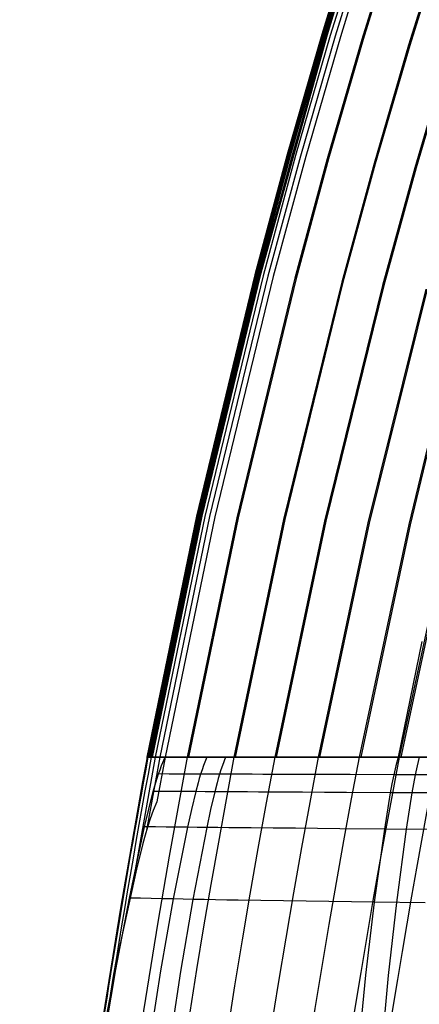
# Model space of a CAD drawing. Extents: x 112 to 670, y -274 to 273.
# Tile 19 of 84: x 112 to 130, y 15 to 59. Entities that reach past the tile are written whole.
import ezdxf

# ---------------------------------------------------------------- set-up
doc = ezdxf.new("R2010")
doc.units = 0
doc.layers.add('PREDEFINITO', color=7, linetype='CONTINUOUS')

msp = doc.modelspace()

# ---------------------------------------------------------------- linework, layer by layer
at = {"layer": 'PREDEFINITO'}
for p, q in [((127.55, 63.461, 267.36), (125.901, 58.085, 267.337)), ((127.565, 63.46, 263.691), (125.916, 58.084, 263.668)), ((127.599, 63.455, 262.514), (125.95, 58.08, 262.492)), ((127.605, 63.452, 268.546), (125.954, 58.078, 268.523)), ((127.65, 63.444, 269.077), (125.999, 58.071, 269.055)), ((127.713, 63.434, 269.487), (126.061, 58.063, 269.465)), ((127.742, 63.434, 258.653), (126.093, 58.062, 258.63)), ((127.787, 63.421, 269.783), (126.133, 58.052, 269.763)), ((127.79, 63.426, 257.474), (126.142, 58.056, 257.451)), ((127.942, 63.396, 270.189), (126.286, 58.032, 270.172)), ((128.161, 63.363, 270.501), (126.505, 58.003, 270.485)), ((128.396, 63.328, 270.61), (126.74, 57.974, 270.594)), ((129.345, 63.196, 224.81), (127.699, 57.859, 224.789)), ((129.404, 63.187, 223.633), (127.758, 57.852, 223.612)), ((131.432, 62.886, 181.146), (129.789, 57.596, 181.127)), ((131.488, 62.877, 179.969), (129.845, 57.589, 179.95)), ((125.916, 58.084, 263.668), (122.918, 47.305, 263.633)), ((125.95, 58.08, 262.492), (122.952, 47.302, 262.456)), ((126.093, 58.062, 258.63), (123.096, 47.29, 258.595)), ((126.142, 58.056, 257.451), (123.145, 47.286, 257.416)), ((125.901, 58.085, 267.337), (124.351, 52.699, 267.318)), ((125.954, 58.078, 268.523), (124.405, 52.693, 268.503)), ((125.999, 58.071, 269.055), (124.448, 52.688, 269.036)), ((126.061, 58.063, 269.465), (124.509, 52.681, 269.447)), ((126.133, 58.052, 269.763), (124.58, 52.673, 269.746)), ((126.286, 58.032, 270.172), (124.732, 52.656, 270.156)), ((126.505, 58.003, 270.485), (124.95, 52.633, 270.471)), ((126.74, 57.974, 270.594), (125.185, 52.609, 270.58)), ((127.699, 57.859, 224.789), (126.153, 52.513, 224.771)), ((127.758, 57.852, 223.612), (126.211, 52.507, 223.595)), ((129.789, 57.596, 181.127), (128.244, 52.295, 181.111)), ((129.845, 57.589, 179.95), (128.301, 52.289, 179.934)), ((131.612, 57.366, 143.598), (130.07, 52.105, 143.583)), ((131.671, 57.359, 142.421), (130.128, 52.099, 142.407)), ((124.351, 52.699, 267.318), (122.902, 47.306, 267.301)), ((124.405, 52.693, 268.503), (122.954, 47.301, 268.487)), ((124.448, 52.688, 269.036), (122.997, 47.297, 269.019)), ((124.509, 52.681, 269.447), (123.057, 47.292, 269.431)), ((124.58, 52.673, 269.746), (123.127, 47.286, 269.731)), ((124.732, 52.656, 270.156), (123.277, 47.273, 270.143)), ((124.95, 52.633, 270.471), (123.495, 47.254, 270.459)), ((125.185, 52.609, 270.58), (123.73, 47.235, 270.569)), ((126.153, 52.513, 224.771), (124.705, 47.158, 224.756)), ((126.211, 52.507, 223.595), (124.764, 47.153, 223.58)), ((128.244, 52.295, 181.111), (126.798, 46.985, 181.098)), ((128.301, 52.289, 179.934), (126.855, 46.981, 179.921)), ((130.07, 52.105, 143.583), (128.626, 46.835, 143.571)), ((130.128, 52.099, 142.407), (128.684, 46.83, 142.395)), ((122.902, 47.306, 267.301), (120.295, 36.506, 267.279)), ((122.918, 47.305, 263.633), (120.313, 36.505, 263.611)), ((122.952, 47.302, 262.456), (120.347, 36.504, 262.434)), ((122.954, 47.301, 268.487), (120.347, 36.504, 268.465)), ((122.997, 47.297, 269.019), (120.389, 36.502, 268.998)), ((123.057, 47.292, 269.431), (120.447, 36.499, 269.41)), ((123.096, 47.29, 258.595), (120.491, 36.498, 258.573)), ((123.127, 47.286, 269.731), (120.516, 36.496, 269.711)), ((123.145, 47.286, 257.416), (120.539, 36.496, 257.394)), ((123.277, 47.273, 270.143), (120.665, 36.49, 270.126)), ((123.495, 47.254, 270.459), (120.881, 36.481, 270.443)), ((123.73, 47.235, 270.569), (121.116, 36.472, 270.553)), ((124.705, 47.158, 224.756), (122.102, 36.433, 224.736)), ((124.764, 47.153, 223.58), (122.16, 36.431, 223.56)), ((126.798, 46.985, 181.098), (124.197, 36.348, 181.08)), ((126.855, 46.981, 179.921), (124.253, 36.346, 179.903)), ((128.626, 46.835, 143.571), (126.025, 36.275, 143.555)), ((128.684, 46.83, 142.395), (126.084, 36.272, 142.378)), ((130.566, 46.675, 105.3), (127.968, 36.196, 105.285)), ((130.627, 46.67, 104.123), (128.029, 36.194, 104.108)), ((131.049, 41.327, 72.143), (129.798, 36.122, 72.138)), ((131.119, 41.322, 70.97), (129.869, 36.119, 70.964)), ((120.295, 36.506, 267.279), (118.073, 25.703, 267.271)), ((120.313, 36.505, 263.611), (118.091, 25.703, 263.603)), ((120.347, 36.504, 268.465), (118.124, 25.703, 268.457)), ((120.347, 36.504, 262.434), (118.125, 25.703, 262.427)), ((120.389, 36.502, 268.998), (118.165, 25.703, 268.99)), ((120.447, 36.499, 269.41), (118.224, 25.703, 269.403)), ((120.491, 36.498, 258.573), (118.269, 25.703, 258.566)), ((120.516, 36.496, 269.711), (118.292, 25.703, 269.704)), ((120.539, 36.496, 257.394), (118.317, 25.703, 257.387)), ((120.665, 36.49, 270.126), (118.44, 25.703, 270.12)), ((120.881, 36.481, 270.443), (118.656, 25.703, 270.438)), ((121.116, 36.472, 270.553), (118.891, 25.703, 270.548)), ((122.102, 36.433, 224.736), (119.88, 25.703, 224.729)), ((122.16, 36.431, 223.56), (119.938, 25.703, 223.553)), ((124.197, 36.348, 181.08), (121.975, 25.703, 181.073)), ((124.253, 36.346, 179.903), (122.032, 25.703, 179.896)), ((126.025, 36.275, 143.555), (123.805, 25.703, 143.549)), ((126.084, 36.272, 142.378), (123.863, 25.703, 142.372)), ((127.968, 36.196, 105.285), (125.747, 25.703, 105.28)), ((128.029, 36.194, 104.108), (125.809, 25.703, 104.103)), ((129.798, 36.122, 72.138), (127.579, 25.703, 72.133)), ((129.869, 36.119, 70.964), (127.649, 25.703, 70.96)), ((131.591, 36.05, 42.712), (129.372, 25.703, 42.708)), ((131.66, 36.047, 41.529), (129.441, 25.703, 41.525)), ((130.388, 30.879, 271.604), (129.324, 25.703, 271.603)), ((118.44, 25.703, 270.12), (117.308, 19.318, 270.12)), ((118.091, 25.703, 263.603), (118.055, 25.703, 266.023)), ((118.055, 25.703, 266.023), (118.072, 25.703, 267.237)), ((118.269, 25.703, 258.566), (118.057, 25.703, 265.435)), ((118.057, 25.703, 265.435), (118.057, 25.703, 266.352)), ((118.057, 25.703, 266.352), (118.073, 25.703, 267.271)), ((118.656, 25.703, 270.438), (118.061, 22.427, 270.438)), ((118.072, 25.703, 267.237), (118.124, 25.703, 268.457)), ((118.073, 25.703, 267.271), (118.124, 25.703, 268.457)), ((118.269, 25.703, 258.566), (118.091, 25.703, 263.603)), ((118.124, 25.703, 268.457), (118.142, 25.703, 268.724)), ((118.124, 25.703, 268.457), (118.155, 25.703, 268.888)), ((118.142, 25.703, 268.724), (118.165, 25.703, 268.99)), ((118.155, 25.703, 268.888), (118.178, 25.703, 269.101)), ((118.165, 25.703, 268.99), (118.191, 25.703, 269.197)), ((118.178, 25.703, 269.101), (118.192, 25.703, 269.207)), ((118.191, 25.703, 269.197), (118.206, 25.703, 269.3)), ((118.192, 25.703, 269.207), (118.208, 25.703, 269.312)), ((118.206, 25.703, 269.3), (118.224, 25.703, 269.403)), ((118.208, 25.703, 269.312), (118.226, 25.703, 269.417)), ((118.224, 25.703, 269.403), (118.238, 25.703, 269.479)), ((118.226, 25.703, 269.417), (118.247, 25.703, 269.521)), ((118.238, 25.703, 269.479), (118.254, 25.703, 269.555)), ((118.247, 25.703, 269.521), (118.271, 25.703, 269.624)), ((118.254, 25.703, 269.555), (118.272, 25.703, 269.63)), ((130.15, 25.703, 29.904), (118.269, 25.703, 258.566)), ((130.111, 25.703, 30.493), (118.269, 25.703, 258.566)), ((118.271, 25.703, 269.624), (118.297, 25.703, 269.725)), ((118.272, 25.703, 269.63), (118.292, 25.703, 269.704)), ((118.292, 25.703, 269.704), (118.307, 25.703, 269.758)), ((118.297, 25.703, 269.725), (118.327, 25.703, 269.826)), ((118.307, 25.703, 269.758), (118.323, 25.703, 269.81)), ((118.323, 25.703, 269.81), (118.339, 25.703, 269.863)), ((118.327, 25.703, 269.826), (118.344, 25.703, 269.876)), ((118.339, 25.703, 269.863), (118.357, 25.703, 269.915)), ((118.344, 25.703, 269.876), (118.361, 25.703, 269.925)), ((118.357, 25.703, 269.915), (118.376, 25.703, 269.967)), ((118.361, 25.703, 269.925), (118.379, 25.703, 269.974)), ((118.376, 25.703, 269.967), (118.396, 25.703, 270.018)), ((118.379, 25.703, 269.974), (118.398, 25.703, 270.023)), ((118.396, 25.703, 270.018), (118.418, 25.703, 270.069)), ((118.398, 25.703, 270.023), (118.419, 25.703, 270.072)), ((118.418, 25.703, 270.069), (118.44, 25.703, 270.12)), ((118.419, 25.703, 270.072), (118.44, 25.703, 270.12)), ((118.44, 25.703, 270.12), (118.462, 25.703, 270.166)), ((118.44, 25.703, 270.12), (118.462, 25.703, 270.166)), ((118.462, 25.703, 270.166), (118.485, 25.703, 270.212)), ((118.462, 25.703, 270.166), (118.485, 25.703, 270.212)), ((118.485, 25.703, 270.212), (118.496, 25.703, 270.234)), ((118.485, 25.703, 270.212), (118.496, 25.703, 270.234)), ((118.496, 25.703, 270.234), (118.509, 25.703, 270.256)), ((118.496, 25.703, 270.234), (118.509, 25.703, 270.256)), ((118.509, 25.703, 270.256), (118.521, 25.703, 270.277)), ((118.509, 25.703, 270.256), (118.521, 25.703, 270.277)), ((118.521, 25.703, 270.277), (118.535, 25.703, 270.298)), ((118.521, 25.703, 270.277), (118.535, 25.703, 270.298)), ((118.891, 25.703, 270.548), (118.524, 23.703, 270.548)), ((118.535, 25.703, 270.298), (118.548, 25.703, 270.318)), ((118.535, 25.703, 270.298), (118.548, 25.703, 270.318)), ((118.548, 25.703, 270.318), (118.562, 25.703, 270.338)), ((118.548, 25.703, 270.318), (118.562, 25.703, 270.338)), ((118.562, 25.703, 270.338), (118.569, 25.703, 270.347)), ((118.562, 25.703, 270.338), (118.569, 25.703, 270.347)), ((118.569, 25.703, 270.347), (118.576, 25.703, 270.357)), ((118.569, 25.703, 270.347), (118.576, 25.703, 270.357)), ((118.576, 25.703, 270.357), (118.584, 25.703, 270.366)), ((118.576, 25.703, 270.357), (118.584, 25.703, 270.366)), ((118.584, 25.703, 270.366), (118.591, 25.703, 270.375)), ((118.584, 25.703, 270.366), (118.591, 25.703, 270.375)), ((118.591, 25.703, 270.375), (118.599, 25.703, 270.384)), ((118.591, 25.703, 270.375), (118.599, 25.703, 270.384)), ((118.599, 25.703, 270.384), (118.607, 25.703, 270.392)), ((118.599, 25.703, 270.384), (118.607, 25.703, 270.392)), ((118.607, 25.703, 270.392), (118.615, 25.703, 270.4)), ((118.607, 25.703, 270.392), (118.615, 25.703, 270.4)), ((118.615, 25.703, 270.4), (118.623, 25.703, 270.408)), ((118.615, 25.703, 270.4), (118.623, 25.703, 270.408)), ((118.623, 25.703, 270.408), (118.631, 25.703, 270.416)), ((118.623, 25.703, 270.408), (118.631, 25.703, 270.416)), ((118.631, 25.703, 270.416), (118.639, 25.703, 270.424)), ((118.631, 25.703, 270.416), (118.639, 25.703, 270.424)), ((118.639, 25.703, 270.424), (118.647, 25.703, 270.431)), ((118.639, 25.703, 270.424), (118.647, 25.703, 270.431)), ((118.647, 25.703, 270.431), (118.656, 25.703, 270.438)), ((118.647, 25.703, 270.431), (118.656, 25.703, 270.438)), ((118.656, 25.703, 270.438), (118.662, 25.703, 270.443)), ((118.656, 25.703, 270.438), (118.662, 25.703, 270.443)), ((118.662, 25.703, 270.443), (118.669, 25.703, 270.448)), ((118.662, 25.703, 270.443), (118.669, 25.703, 270.448)), ((118.669, 25.703, 270.448), (118.676, 25.703, 270.453)), ((118.669, 25.703, 270.448), (118.676, 25.703, 270.453)), ((118.676, 25.703, 270.453), (118.683, 25.703, 270.457)), ((118.676, 25.703, 270.453), (118.683, 25.703, 270.457)), ((118.683, 25.703, 270.457), (118.689, 25.703, 270.462)), ((118.683, 25.703, 270.457), (118.689, 25.703, 270.462)), ((118.689, 25.703, 270.462), (118.696, 25.703, 270.466)), ((118.689, 25.703, 270.462), (118.696, 25.703, 270.466)), ((118.696, 25.703, 270.466), (118.71, 25.703, 270.474)), ((118.696, 25.703, 270.466), (118.71, 25.703, 270.474)), ((118.71, 25.703, 270.474), (118.724, 25.703, 270.482)), ((118.71, 25.703, 270.474), (118.724, 25.703, 270.482)), ((118.724, 25.703, 270.482), (118.739, 25.703, 270.49)), ((118.724, 25.703, 270.482), (118.739, 25.703, 270.49)), ((118.737, 25.33, 270.516), (118.891, 25.703, 270.548)), ((118.739, 25.703, 270.49), (118.754, 25.703, 270.497)), ((118.739, 25.703, 270.49), (118.754, 25.703, 270.497)), ((118.754, 25.703, 270.497), (118.768, 25.703, 270.503)), ((118.754, 25.703, 270.497), (118.768, 25.703, 270.503)), ((118.768, 25.703, 270.503), (118.783, 25.703, 270.509)), ((118.768, 25.703, 270.503), (118.783, 25.703, 270.509)), ((118.783, 25.703, 270.509), (118.799, 25.703, 270.516)), ((118.783, 25.703, 270.509), (118.799, 25.703, 270.516)), ((118.799, 25.703, 270.516), (118.829, 25.703, 270.527)), ((118.799, 25.703, 270.516), (118.829, 25.703, 270.527)), ((118.829, 25.703, 270.527), (118.891, 25.703, 270.548)), ((118.829, 25.703, 270.527), (118.891, 25.703, 270.548)), ((118.891, 25.703, 270.548), (119.357, 25.703, 270.695)), ((118.891, 25.703, 270.548), (119.215, 25.703, 270.651)), ((119.215, 25.703, 270.651), (119.54, 25.703, 270.749)), ((119.357, 25.703, 270.695), (119.824, 25.703, 270.829)), ((119.54, 25.703, 270.749), (120.189, 25.703, 270.925)), ((119.824, 25.703, 270.829), (120.29, 25.703, 270.95)), ((120.189, 25.703, 270.925), (120.839, 25.703, 271.078)), ((120.29, 25.703, 270.95), (120.757, 25.703, 271.06)), ((120.757, 25.703, 271.06), (120.613, 25.327, 271.032)), ((120.757, 25.703, 271.06), (121.176, 25.703, 271.149)), ((120.839, 25.703, 271.078), (121.489, 25.703, 271.21)), ((121.176, 25.703, 271.149), (121.595, 25.703, 271.229)), ((121.595, 25.703, 271.229), (121.455, 25.325, 271.202)), ((121.489, 25.703, 271.21), (122.14, 25.703, 271.321)), ((121.595, 25.703, 271.229), (122.076, 25.703, 271.311)), ((122.076, 25.703, 271.311), (122.558, 25.703, 271.383)), ((122.14, 25.703, 271.321), (122.791, 25.703, 271.414)), ((122.558, 25.703, 271.383), (123.04, 25.703, 271.444)), ((122.791, 25.703, 271.414), (123.443, 25.703, 271.489)), ((123.04, 25.703, 271.444), (123.523, 25.703, 271.497)), ((123.443, 25.703, 271.489), (124.095, 25.703, 271.548)), ((123.523, 25.703, 271.497), (124.488, 25.703, 271.576)), ((124.095, 25.703, 271.548), (124.748, 25.703, 271.592)), ((124.488, 25.703, 271.576), (125.454, 25.703, 271.624)), ((124.748, 25.703, 271.592), (125.401, 25.703, 271.622)), ((125.401, 25.703, 271.622), (126.708, 25.703, 271.649)), ((125.454, 25.703, 271.624), (126.421, 25.703, 271.647)), ((126.421, 25.703, 271.647), (127.388, 25.703, 271.648)), ((126.708, 25.703, 271.649), (128.015, 25.703, 271.639)), ((127.388, 25.703, 271.648), (130.271, 25.703, 271.567)), ((128.015, 25.703, 271.639), (130.271, 25.703, 271.567)), ((129.324, 25.703, 271.603), (129.224, 25.312, 271.579)), ((131.068, 25.703, 18.469), (130.111, 25.703, 30.493)), ((131.068, 25.703, 18.469), (130.15, 25.703, 29.904)), ((130.271, 25.703, 271.567), (130.176, 25.311, 271.543)), ((130.271, 25.703, 271.567), (131.5, 25.703, 271.508)), ((118.665, 25.141, 270.501), (118.737, 25.33, 270.516)), ((120.613, 25.327, 271.032), (120.545, 25.137, 271.017)), ((121.455, 25.325, 271.202), (121.389, 25.134, 271.188)), ((129.224, 25.312, 271.579), (129.132, 24.917, 271.555)), ((130.176, 25.311, 271.543), (130.088, 24.914, 271.518)), ((118.474, 24.564, 270.452), (118.534, 24.758, 270.469)), ((118.534, 24.758, 270.469), (118.597, 24.951, 270.485)), ((118.597, 24.951, 270.485), (118.665, 25.141, 270.501)), ((119.068, 24.949, 270.633), (118.597, 24.951, 270.485)), ((119.539, 24.947, 270.769), (119.068, 24.949, 270.633)), ((120.01, 24.946, 270.892), (119.539, 24.947, 270.769)), ((120.481, 24.944, 271.003), (120.01, 24.946, 270.892)), ((120.422, 24.75, 270.988), (120.366, 24.555, 270.972)), ((120.481, 24.944, 271.003), (120.422, 24.75, 270.988)), ((120.545, 25.137, 271.017), (120.481, 24.944, 271.003)), ((120.904, 24.943, 271.093), (120.481, 24.944, 271.003)), ((121.327, 24.941, 271.174), (120.904, 24.943, 271.093)), ((121.269, 24.747, 271.159), (121.215, 24.551, 271.144)), ((121.327, 24.941, 271.174), (121.269, 24.747, 271.159)), ((121.389, 25.134, 271.188), (121.327, 24.941, 271.174)), ((121.813, 24.94, 271.257), (121.327, 24.941, 271.174)), ((122.3, 24.938, 271.329), (121.813, 24.94, 271.257)), ((122.787, 24.937, 271.392), (122.3, 24.938, 271.329)), ((123.274, 24.935, 271.445), (122.787, 24.937, 271.392)), ((124.248, 24.932, 271.525), (123.274, 24.935, 271.445)), ((125.224, 24.929, 271.575), (124.248, 24.932, 271.525)), ((126.2, 24.926, 271.598), (125.224, 24.929, 271.575)), ((127.177, 24.923, 271.599), (126.2, 24.926, 271.598)), ((129.132, 24.917, 271.555), (127.177, 24.923, 271.599)), ((129.132, 24.917, 271.555), (129.049, 24.517, 271.527)), ((131.329, 24.91, 271.459), (129.132, 24.917, 271.555)), ((130.088, 24.914, 271.518), (130.009, 24.513, 271.49)), ((118.364, 24.172, 270.418), (118.474, 24.564, 270.452)), ((120.366, 24.555, 270.972), (120.261, 24.16, 270.94)), ((121.215, 24.551, 271.144), (121.113, 24.155, 271.113)), ((129.049, 24.517, 271.527), (128.974, 24.114, 271.497)), ((130.009, 24.513, 271.49), (129.937, 24.109, 271.461)), ((118.162, 23.381, 270.35), (118.364, 24.172, 270.418)), ((118.838, 24.169, 270.568), (118.364, 24.172, 270.418)), ((119.312, 24.166, 270.704), (118.838, 24.169, 270.568)), ((119.787, 24.163, 270.828), (119.312, 24.166, 270.704)), ((120.261, 24.16, 270.94), (119.787, 24.163, 270.828)), ((120.261, 24.16, 270.94), (120.071, 23.364, 270.875)), ((120.687, 24.158, 271.031), (120.261, 24.16, 270.94)), ((121.113, 24.155, 271.113), (120.687, 24.158, 271.031)), ((121.113, 24.155, 271.113), (120.928, 23.357, 271.048)), ((121.603, 24.153, 271.196), (121.113, 24.155, 271.113)), ((122.093, 24.15, 271.269), (121.603, 24.153, 271.196)), ((122.583, 24.147, 271.332), (122.093, 24.15, 271.269)), ((123.074, 24.144, 271.386), (122.583, 24.147, 271.332)), ((124.055, 24.139, 271.467), (123.074, 24.144, 271.386)), ((125.038, 24.134, 271.517), (124.055, 24.139, 271.467)), ((126.021, 24.129, 271.54), (125.038, 24.134, 271.517)), ((127.005, 24.124, 271.542), (126.021, 24.129, 271.54)), ((128.974, 24.114, 271.497), (127.005, 24.124, 271.542)), ((128.974, 24.114, 271.497), (128.707, 22.486, 271.366)), ((131.187, 24.103, 271.401), (128.974, 24.114, 271.497)), ((129.937, 24.109, 271.461), (129.681, 22.478, 271.329)), ((117.976, 22.586, 270.277), (118.162, 23.381, 270.35)), ((118.524, 23.703, 270.548), (118.364, 23.312, 270.515)), ((118.226, 22.936, 270.483), (118.104, 22.57, 270.451)), ((118.364, 23.312, 270.515), (118.226, 22.936, 270.483)), ((120.071, 23.364, 270.875), (119.895, 22.564, 270.804)), ((120.928, 23.357, 271.048), (120.757, 22.555, 270.979)), ((117.293, 19.395, 269.947), (117.976, 22.586, 270.277)), ((118.455, 22.581, 270.428), (117.976, 22.586, 270.277)), ((118.104, 22.57, 270.451), (117.995, 22.208, 270.417)), ((118.935, 22.575, 270.566), (118.455, 22.581, 270.428)), ((119.415, 22.57, 270.691), (118.935, 22.575, 270.566)), ((119.895, 22.564, 270.804), (119.253, 19.351, 270.485)), ((119.895, 22.564, 270.804), (119.415, 22.57, 270.691)), ((120.326, 22.56, 270.896), (119.895, 22.564, 270.804)), ((120.757, 22.555, 270.979), (120.133, 19.334, 270.662)), ((120.757, 22.555, 270.979), (120.326, 22.56, 270.896)), ((121.252, 22.55, 271.063), (120.757, 22.555, 270.979)), ((121.747, 22.545, 271.137), (121.252, 22.55, 271.063)), ((122.243, 22.54, 271.201), (121.747, 22.545, 271.137)), ((122.739, 22.536, 271.255), (122.243, 22.54, 271.201)), ((123.732, 22.527, 271.336), (122.739, 22.536, 271.255)), ((124.726, 22.518, 271.387), (123.732, 22.527, 271.336)), ((125.72, 22.51, 271.41), (124.726, 22.518, 271.387)), ((126.715, 22.501, 271.412), (125.72, 22.51, 271.41)), ((128.707, 22.486, 271.366), (126.715, 22.501, 271.412)), ((117.995, 22.208, 270.417), (117.896, 21.843, 270.383)), ((128.707, 22.486, 271.366), (128.251, 19.213, 271.05)), ((130.945, 22.469, 271.269), (128.707, 22.486, 271.366)), ((129.681, 22.478, 271.329), (129.245, 19.201, 271.012)), ((117.896, 21.843, 270.383), (117.615, 20.68, 270.267)), ((117.615, 20.68, 270.267), (116.887, 17.342, 269.885)), ((116.684, 16.195, 269.545), (117.293, 19.395, 269.947)), ((117.783, 19.384, 270.101), (117.293, 19.395, 269.947)), ((118.273, 19.373, 270.242), (117.783, 19.384, 270.101)), ((118.763, 19.362, 270.37), (118.273, 19.373, 270.242)), ((119.253, 19.351, 270.485), (118.683, 16.129, 270.093)), ((119.253, 19.351, 270.485), (118.763, 19.362, 270.37)), ((119.693, 19.342, 270.578), (119.253, 19.351, 270.485)), ((120.133, 19.334, 270.662), (119.58, 16.103, 270.273)), ((120.133, 19.334, 270.662), (119.693, 19.342, 270.578)), ((120.638, 19.324, 270.748), (120.133, 19.334, 270.662)), ((121.144, 19.315, 270.823), (120.638, 19.324, 270.748)), ((121.651, 19.306, 270.888), (121.144, 19.315, 270.823)), ((122.157, 19.298, 270.943), (121.651, 19.306, 270.888)), ((123.171, 19.281, 271.025), (122.157, 19.298, 270.943)), ((124.186, 19.266, 271.076), (123.171, 19.281, 271.025)), ((125.201, 19.252, 271.099), (124.186, 19.266, 271.076)), ((126.217, 19.238, 271.099), (125.201, 19.252, 271.099)), ((128.251, 19.213, 271.05), (126.217, 19.238, 271.099)), ((128.251, 19.213, 271.05), (127.865, 15.934, 270.661)), ((130.536, 19.186, 270.948), (128.251, 19.213, 271.05)), ((129.245, 19.201, 271.012), (128.88, 15.919, 270.62)), ((116.887, 17.342, 269.885), (116.239, 14.006, 269.423)), ((116.144, 12.99, 269.065), (116.684, 16.195, 269.545)), ((118.683, 16.129, 270.093), (118.181, 12.902, 269.623)), ((119.58, 16.103, 270.273), (119.095, 12.867, 269.806)), ((127.865, 15.934, 270.661), (127.54, 12.655, 270.194)), ((128.88, 15.919, 270.62), (128.575, 12.636, 270.151))]:
    msp.add_line(p, q, dxfattribs=at)
for centre, radius, start, end in [((498.294, -44.959, 258.566), 386.539, 169.46667, 176.73476), ((499, -45.064, 263.603), 387.428, 169.47531, 174.81598), ((495.137, -44.571, 224.729), 381.78, 169.39303, 183.7889), ((499.833, -45.199, 268.457), 388.238, 169.47727, 172.06263), ((492.199, -44.291, 181.073), 376.782, 169.29399, 188.06066), ((491.204, -44.215, 143.549), 373.993, 169.22517, 189.56296), ((491.228, -44.211, 105.28), 372.107, 169.1705, 189.43047), ((492.803, -44.344, 72.133), 371.881, 169.14292, 187.88781), ((494.282, -44.469, 42.708), 371.596, 169.1149, 185.20129), ((496.712, -44.742, 18.469), 372.368, 169.09501, 181.53773), ((498.552, -44.994, -6.845), 371.237, 169.02174, 174.2834)]:
    msp.add_arc(centre, radius, start, end, dxfattribs=at)

doc.saveas('drawing.dxf')
